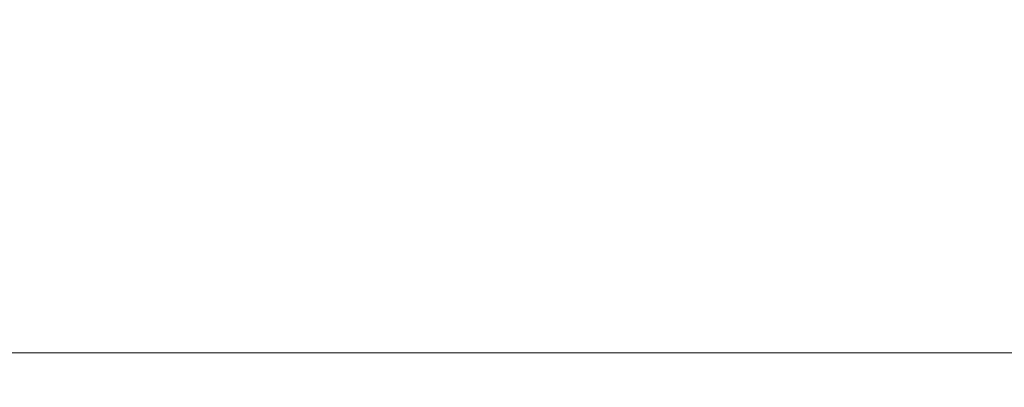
# Model space of a CAD drawing. Header units: millimetres. Extents: x 29 to 1537, y 403 to 427.
# Tile 2 of 179: x 35.84 to 47.65, y 410.9 to 415.32. Entities that reach past the tile are written whole.
import ezdxf

# ---------------------------------------------------------------- set-up
doc = ezdxf.new("R2010")
doc.units = ezdxf.units.MM
doc.header["$LTSCALE"] = 25.4
doc.layers.add('None', color=7, linetype='Continuous', lineweight=9)

msp = doc.modelspace()

# ---------------------------------------------------------------- linework, layer by layer
at = {"layer": 'None', "color": 7, "linetype": 'Continuous', "lineweight": 9}
for points, invisible_edges in [([(36.001, 414.988, 442.011), (33.203, 414.988, 446.007), (33.203, 415.648, 446.007), (36.001, 415.648, 442.011)], 15), ([(33.203, 414.988, 473.993), (36.001, 414.988, 477.989), (36.001, 415.648, 477.989), (33.203, 415.648, 473.993)], 15), ([(39.451, 414.988, 438.561), (36.001, 414.988, 442.011), (36.001, 415.648, 442.011), (39.451, 415.648, 438.561)], 15), ([(36.001, 414.988, 477.989), (39.451, 414.988, 481.439), (39.451, 415.648, 481.439), (36.001, 415.648, 477.989)], 15), ([(37.73, 415.648, 456.525), (37.426, 415.648, 460), (37.426, 414.988, 460), (37.73, 414.988, 456.525)], 15), ([(37.426, 415.648, 460), (37.73, 415.648, 463.475), (37.73, 414.988, 463.475), (37.426, 414.988, 460)], 15), ([(38.633, 415.648, 453.155), (37.73, 415.648, 456.525), (37.73, 414.988, 456.525), (38.633, 414.988, 453.155)], 15), ([(37.73, 415.648, 463.475), (38.633, 415.648, 466.845), (38.633, 414.988, 466.845), (37.73, 414.988, 463.475)], 15), ([(40.107, 415.648, 449.993), (38.633, 415.648, 453.155), (38.633, 414.988, 453.155), (40.107, 414.988, 449.993)], 15), ([(38.633, 415.648, 466.845), (40.107, 415.648, 470.007), (40.107, 414.988, 470.007), (38.633, 414.988, 466.845)], 15), ([(43.447, 414.988, 435.763), (39.451, 414.988, 438.561), (39.451, 415.648, 438.561), (43.447, 415.648, 435.763)], 15), ([(39.451, 414.988, 481.439), (43.447, 414.988, 484.237), (43.447, 415.648, 484.237), (39.451, 415.648, 481.439)], 15), ([(42.108, 415.648, 447.135), (40.107, 415.648, 449.993), (40.107, 414.988, 449.993), (42.108, 414.988, 447.135)], 15), ([(40.107, 415.648, 470.007), (42.108, 415.648, 472.865), (42.108, 414.988, 472.865), (40.107, 414.988, 470.007)], 15), ([(44.575, 415.648, 444.669), (42.108, 415.648, 447.135), (42.108, 414.988, 447.135), (44.575, 414.988, 444.669)], 15), ([(42.108, 415.648, 472.865), (44.575, 415.648, 475.331), (44.575, 414.988, 475.331), (42.108, 414.988, 472.865)], 15), ([(47.868, 414.988, 433.701), (43.447, 414.988, 435.763), (43.447, 415.648, 435.763), (47.868, 415.648, 433.701)], 15), ([(43.447, 414.988, 484.237), (47.868, 414.988, 486.299), (47.868, 415.648, 486.299), (43.447, 415.648, 484.237)], 15), ([(47.433, 415.648, 442.668), (44.575, 415.648, 444.669), (44.575, 414.988, 444.669), (47.433, 414.988, 442.668)], 15), ([(44.575, 415.648, 475.331), (47.433, 415.648, 477.332), (47.433, 414.988, 477.332), (44.575, 414.988, 475.331)], 15), ([(50.595, 415.648, 441.193), (47.433, 415.648, 442.668), (47.433, 414.988, 442.668), (50.595, 414.988, 441.193)], 15), ([(47.433, 415.648, 477.332), (50.595, 415.648, 478.807), (50.595, 414.988, 478.807), (47.433, 414.988, 477.332)], 15), ([(36.084, 414.336, 442.081), (33.297, 414.336, 446.061), (33.203, 414.988, 446.007), (36.001, 414.988, 442.011)], 15), ([(33.297, 414.336, 473.939), (36.084, 414.336, 477.919), (36.001, 414.988, 477.989), (33.203, 414.988, 473.993)], 15), ([(39.52, 414.336, 438.645), (36.084, 414.336, 442.081), (36.001, 414.988, 442.011), (39.451, 414.988, 438.561)], 15), ([(36.084, 414.336, 477.919), (39.52, 414.336, 481.355), (39.451, 414.988, 481.439), (36.001, 414.988, 477.989)], 15), ([(37.73, 414.988, 456.525), (37.426, 414.988, 460), (37.317, 414.336, 460), (37.623, 414.336, 456.506)], 15), ([(37.426, 414.988, 460), (37.73, 414.988, 463.475), (37.623, 414.336, 463.494), (37.317, 414.336, 460)], 15), ([(38.633, 414.988, 453.155), (37.73, 414.988, 456.525), (37.623, 414.336, 456.506), (38.531, 414.336, 453.118)], 15), ([(37.73, 414.988, 463.475), (38.633, 414.988, 466.845), (38.531, 414.336, 466.882), (37.623, 414.336, 463.494)], 15), ([(40.107, 414.988, 449.993), (38.633, 414.988, 453.155), (38.531, 414.336, 453.118), (40.013, 414.336, 449.939)], 15), ([(38.633, 414.988, 466.845), (40.107, 414.988, 470.007), (40.013, 414.336, 470.061), (38.531, 414.336, 466.882)], 15), ([(43.501, 414.336, 435.857), (39.52, 414.336, 438.645), (39.451, 414.988, 438.561), (43.447, 414.988, 435.763)], 15), ([(39.52, 414.336, 481.355), (43.501, 414.336, 484.143), (43.447, 414.988, 484.237), (39.451, 414.988, 481.439)], 15), ([(42.108, 414.988, 447.135), (40.107, 414.988, 449.993), (40.013, 414.336, 449.939), (42.025, 414.336, 447.066)], 15), ([(40.107, 414.988, 470.007), (42.108, 414.988, 472.865), (42.025, 414.336, 472.934), (40.013, 414.336, 470.061)], 15), ([(44.575, 414.988, 444.669), (42.108, 414.988, 447.135), (42.025, 414.336, 447.066), (44.505, 414.336, 444.585)], 15), ([(42.108, 414.988, 472.865), (44.575, 414.988, 475.331), (44.505, 414.336, 475.415), (42.025, 414.336, 472.934)], 15), ([(47.905, 414.336, 433.804), (43.501, 414.336, 435.857), (43.447, 414.988, 435.763), (47.868, 414.988, 433.701)], 15), ([(43.501, 414.336, 484.143), (47.905, 414.336, 486.196), (47.868, 414.988, 486.299), (43.447, 414.988, 484.237)], 15), ([(47.433, 414.988, 442.668), (44.575, 414.988, 444.669), (44.505, 414.336, 444.585), (47.379, 414.336, 442.573)], 15), ([(44.575, 414.988, 475.331), (47.433, 414.988, 477.332), (47.379, 414.336, 477.427), (44.505, 414.336, 475.415)], 15), ([(50.595, 414.988, 441.193), (47.433, 414.988, 442.668), (47.379, 414.336, 442.573), (50.558, 414.336, 441.091)], 15), ([(47.433, 414.988, 477.332), (50.595, 414.988, 478.807), (50.558, 414.336, 478.909), (47.379, 414.336, 477.427)], 15), ([(36.249, 413.711, 442.219), (33.483, 413.711, 446.168), (33.297, 414.336, 446.061), (36.084, 414.336, 442.081)], 15), ([(33.483, 413.711, 473.832), (36.249, 413.711, 477.781), (36.084, 414.336, 477.919), (33.297, 414.336, 473.939)], 15), ([(39.658, 413.711, 438.809), (36.249, 413.711, 442.219), (36.084, 414.336, 442.081), (39.52, 414.336, 438.645)], 15), ([(36.249, 413.711, 477.781), (39.658, 413.711, 481.191), (39.52, 414.336, 481.355), (36.084, 414.336, 477.919)], 15), ([(37.623, 414.336, 456.506), (37.317, 414.336, 460), (37.103, 413.711, 460), (37.412, 413.711, 456.469)], 15), ([(37.317, 414.336, 460), (37.623, 414.336, 463.494), (37.412, 413.711, 463.531), (37.103, 413.711, 460)], 15), ([(38.531, 414.336, 453.118), (37.623, 414.336, 456.506), (37.412, 413.711, 456.469), (38.329, 413.711, 453.044)], 15), ([(37.623, 414.336, 463.494), (38.531, 414.336, 466.882), (38.329, 413.711, 466.956), (37.412, 413.711, 463.531)], 15), ([(40.013, 414.336, 449.939), (38.531, 414.336, 453.118), (38.329, 413.711, 453.044), (39.828, 413.711, 449.832)], 15), ([(38.531, 414.336, 466.882), (40.013, 414.336, 470.061), (39.828, 413.711, 470.168), (38.329, 413.711, 466.956)], 15), ([(43.608, 413.711, 436.043), (39.658, 413.711, 438.809), (39.52, 414.336, 438.645), (43.501, 414.336, 435.857)], 15), ([(39.658, 413.711, 481.191), (43.608, 413.711, 483.957), (43.501, 414.336, 484.143), (39.52, 414.336, 481.355)], 15), ([(42.025, 414.336, 447.066), (40.013, 414.336, 449.939), (39.828, 413.711, 449.832), (41.861, 413.711, 446.928)], 15), ([(40.013, 414.336, 470.061), (42.025, 414.336, 472.934), (41.861, 413.711, 473.072), (39.828, 413.711, 470.168)], 15), ([(44.505, 414.336, 444.585), (42.025, 414.336, 447.066), (41.861, 413.711, 446.928), (44.368, 413.711, 444.421)], 15), ([(42.025, 414.336, 472.934), (44.505, 414.336, 475.415), (44.368, 413.711, 475.579), (41.861, 413.711, 473.072)], 15), ([(47.978, 413.711, 434.005), (43.608, 413.711, 436.043), (43.501, 414.336, 435.857), (47.905, 414.336, 433.804)], 15), ([(43.608, 413.711, 483.957), (47.978, 413.711, 485.995), (47.905, 414.336, 486.196), (43.501, 414.336, 484.143)], 15), ([(47.379, 414.336, 442.573), (44.505, 414.336, 444.585), (44.368, 413.711, 444.421), (47.271, 413.711, 442.388)], 15), ([(44.505, 414.336, 475.415), (47.379, 414.336, 477.427), (47.271, 413.711, 477.612), (44.368, 413.711, 475.579)], 15), ([(50.558, 414.336, 441.091), (47.379, 414.336, 442.573), (47.271, 413.711, 442.388), (50.484, 413.711, 440.89)], 15), ([(47.379, 414.336, 477.427), (50.558, 414.336, 478.909), (50.484, 413.711, 479.11), (47.271, 413.711, 477.612)], 15), ([(36.49, 413.13, 442.421), (33.755, 413.13, 446.326), (33.483, 413.711, 446.168), (36.249, 413.711, 442.219)], 15), ([(33.755, 413.13, 473.674), (36.49, 413.13, 477.579), (36.249, 413.711, 477.781), (33.483, 413.711, 473.832)], 15), ([(39.86, 413.13, 439.05), (36.49, 413.13, 442.421), (36.249, 413.711, 442.219), (39.658, 413.711, 438.809)], 15), ([(36.49, 413.13, 477.579), (39.86, 413.13, 480.95), (39.658, 413.711, 481.191), (36.249, 413.711, 477.781)], 15), ([(37.412, 413.711, 456.469), (37.103, 413.711, 460), (36.788, 413.13, 460), (37.102, 413.13, 456.414)], 15), ([(37.103, 413.711, 460), (37.412, 413.711, 463.531), (37.102, 413.13, 463.586), (36.788, 413.13, 460)], 15), ([(38.329, 413.711, 453.044), (37.412, 413.711, 456.469), (37.102, 413.13, 456.414), (38.034, 413.13, 452.937)], 15), ([(37.412, 413.711, 463.531), (38.329, 413.711, 466.956), (38.034, 413.13, 467.063), (37.102, 413.13, 463.586)], 15), ([(39.828, 413.711, 449.832), (38.329, 413.711, 453.044), (38.034, 413.13, 452.937), (39.555, 413.13, 449.674)], 15), ([(38.329, 413.711, 466.956), (39.828, 413.711, 470.168), (39.555, 413.13, 470.326), (38.034, 413.13, 467.063)], 15), ([(41.861, 413.711, 446.928), (39.828, 413.711, 449.832), (39.555, 413.13, 449.674), (41.62, 413.13, 446.726)], 15), ([(39.828, 413.711, 470.168), (41.861, 413.711, 473.072), (41.62, 413.13, 473.274), (39.555, 413.13, 470.326)], 15), ([(43.765, 413.13, 436.315), (39.86, 413.13, 439.05), (39.658, 413.711, 438.809), (43.608, 413.711, 436.043)], 15), ([(39.86, 413.13, 480.95), (43.765, 413.13, 483.685), (43.608, 413.711, 483.957), (39.658, 413.711, 481.191)], 15), ([(44.368, 413.711, 444.421), (41.861, 413.711, 446.928), (41.62, 413.13, 446.726), (44.165, 413.13, 444.18)], 15), ([(41.861, 413.711, 473.072), (44.368, 413.711, 475.579), (44.165, 413.13, 475.82), (41.62, 413.13, 473.274)], 15), ([(48.086, 413.13, 434.301), (43.765, 413.13, 436.315), (43.608, 413.711, 436.043), (47.978, 413.711, 434.005)], 15), ([(43.765, 413.13, 483.685), (48.086, 413.13, 485.699), (47.978, 413.711, 485.995), (43.608, 413.711, 483.957)], 15), ([(47.271, 413.711, 442.388), (44.368, 413.711, 444.421), (44.165, 413.13, 444.18), (47.114, 413.13, 442.115)], 15), ([(44.368, 413.711, 475.579), (47.271, 413.711, 477.612), (47.114, 413.13, 477.885), (44.165, 413.13, 475.82)], 15), ([(50.484, 413.711, 440.89), (47.271, 413.711, 442.388), (47.114, 413.13, 442.115), (50.377, 413.13, 440.594)], 15), ([(47.271, 413.711, 477.612), (50.484, 413.711, 479.11), (50.377, 413.13, 479.406), (47.114, 413.13, 477.885)], 15), ([(36.8, 412.609, 442.681), (34.107, 412.609, 446.529), (33.755, 413.13, 446.326), (36.49, 413.13, 442.421)], 15), ([(34.107, 412.609, 473.471), (36.8, 412.609, 477.319), (36.49, 413.13, 477.579), (33.755, 413.13, 473.674)], 15), ([(37.102, 413.13, 456.414), (36.788, 413.13, 460), (36.383, 412.609, 460), (36.703, 412.609, 456.343)], 15), ([(36.788, 413.13, 460), (37.102, 413.13, 463.586), (36.703, 412.609, 463.657), (36.383, 412.609, 460)], 15), ([(40.121, 412.609, 439.361), (36.8, 412.609, 442.681), (36.49, 413.13, 442.421), (39.86, 413.13, 439.05)], 15), ([(36.8, 412.609, 477.319), (40.121, 412.609, 480.639), (39.86, 413.13, 480.95), (36.49, 413.13, 477.579)], 15), ([(38.034, 413.13, 452.937), (37.102, 413.13, 456.414), (36.703, 412.609, 456.343), (37.653, 412.609, 452.798)], 15), ([(37.102, 413.13, 463.586), (38.034, 413.13, 467.063), (37.653, 412.609, 467.202), (36.703, 412.609, 463.657)], 15), ([(39.555, 413.13, 449.674), (38.034, 413.13, 452.937), (37.653, 412.609, 452.798), (39.204, 412.609, 449.471)], 15), ([(38.034, 413.13, 467.063), (39.555, 413.13, 470.326), (39.204, 412.609, 470.529), (37.653, 412.609, 467.202)], 15), ([(41.62, 413.13, 446.726), (39.555, 413.13, 449.674), (39.204, 412.609, 449.471), (41.309, 412.609, 446.465)], 15), ([(39.555, 413.13, 470.326), (41.62, 413.13, 473.274), (41.309, 412.609, 473.535), (39.204, 412.609, 470.529)], 15), ([(43.968, 412.609, 436.667), (40.121, 412.609, 439.361), (39.86, 413.13, 439.05), (43.765, 413.13, 436.315)], 15), ([(40.121, 412.609, 480.639), (43.968, 412.609, 483.333), (43.765, 413.13, 483.685), (39.86, 413.13, 480.95)], 15), ([(44.165, 413.13, 444.18), (41.62, 413.13, 446.726), (41.309, 412.609, 446.465), (43.905, 412.609, 443.869)], 15), ([(41.62, 413.13, 473.274), (44.165, 413.13, 475.82), (43.905, 412.609, 476.131), (41.309, 412.609, 473.535)], 15), ([(48.225, 412.609, 434.682), (43.968, 412.609, 436.667), (43.765, 413.13, 436.315), (48.086, 413.13, 434.301)], 15), ([(43.968, 412.609, 483.333), (48.225, 412.609, 485.318), (48.086, 413.13, 485.699), (43.765, 413.13, 483.685)], 15), ([(47.114, 413.13, 442.115), (44.165, 413.13, 444.18), (43.905, 412.609, 443.869), (46.911, 412.609, 441.764)], 15), ([(44.165, 413.13, 475.82), (47.114, 413.13, 477.885), (46.911, 412.609, 478.236), (43.905, 412.609, 476.131)], 15), ([(50.377, 413.13, 440.594), (47.114, 413.13, 442.115), (46.911, 412.609, 441.764), (50.238, 412.609, 440.213)], 15), ([(47.114, 413.13, 477.885), (50.377, 413.13, 479.406), (50.238, 412.609, 479.787), (46.911, 412.609, 478.236)], 15), ([(37.173, 412.161, 442.994), (34.528, 412.161, 446.772), (34.107, 412.609, 446.529), (36.8, 412.609, 442.681)], 15), ([(34.528, 412.161, 473.228), (37.173, 412.161, 477.006), (36.8, 412.609, 477.319), (34.107, 412.609, 473.471)], 15), ([(36.703, 412.609, 456.343), (36.383, 412.609, 460), (35.897, 412.161, 460), (36.224, 412.161, 456.259)], 15), ([(36.383, 412.609, 460), (36.703, 412.609, 463.657), (36.224, 412.161, 463.741), (35.897, 412.161, 460)], 15), ([(37.653, 412.609, 452.798), (36.703, 412.609, 456.343), (36.224, 412.161, 456.259), (37.196, 412.161, 452.632)], 15), ([(36.703, 412.609, 463.657), (37.653, 412.609, 467.202), (37.196, 412.161, 467.368), (36.224, 412.161, 463.741)], 15), ([(40.434, 412.161, 439.733), (37.173, 412.161, 442.994), (36.8, 412.609, 442.681), (40.121, 412.609, 439.361)], 15), ([(37.173, 412.161, 477.006), (40.434, 412.161, 480.267), (40.121, 412.609, 480.639), (36.8, 412.609, 477.319)], 15), ([(39.204, 412.609, 449.471), (37.653, 412.609, 452.798), (37.196, 412.161, 452.632), (38.783, 412.161, 449.228)], 15), ([(37.653, 412.609, 467.202), (39.204, 412.609, 470.529), (38.783, 412.161, 470.772), (37.196, 412.161, 467.368)], 15), ([(41.309, 412.609, 446.465), (39.204, 412.609, 449.471), (38.783, 412.161, 449.228), (40.937, 412.161, 446.152)], 15), ([(39.204, 412.609, 470.529), (41.309, 412.609, 473.535), (40.937, 412.161, 473.848), (38.783, 412.161, 470.772)], 15), ([(44.211, 412.161, 437.088), (40.434, 412.161, 439.733), (40.121, 412.609, 439.361), (43.968, 412.609, 436.667)], 15), ([(40.434, 412.161, 480.267), (44.211, 412.161, 482.912), (43.968, 412.609, 483.333), (40.121, 412.609, 480.639)], 15), ([(43.905, 412.609, 443.869), (41.309, 412.609, 446.465), (40.937, 412.161, 446.152), (43.592, 412.161, 443.497)], 15), ([(41.309, 412.609, 473.535), (43.905, 412.609, 476.131), (43.592, 412.161, 476.503), (40.937, 412.161, 473.848)], 15), ([(46.911, 412.609, 441.764), (43.905, 412.609, 443.869), (43.592, 412.161, 443.497), (46.668, 412.161, 441.343)], 15), ([(43.905, 412.609, 476.131), (46.911, 412.609, 478.236), (46.668, 412.161, 478.657), (43.592, 412.161, 476.503)], 15), ([(48.391, 412.161, 435.139), (44.211, 412.161, 437.088), (43.968, 412.609, 436.667), (48.225, 412.609, 434.682)], 15), ([(44.211, 412.161, 482.912), (48.391, 412.161, 484.861), (48.225, 412.609, 485.318), (43.968, 412.609, 483.333)], 15), ([(50.238, 412.609, 440.213), (46.911, 412.609, 441.764), (46.668, 412.161, 441.343), (50.072, 412.161, 439.756)], 15), ([(46.911, 412.609, 478.236), (50.238, 412.609, 479.787), (50.072, 412.161, 480.244), (46.668, 412.161, 478.657)], 15), ([(37.596, 411.8, 443.349), (35.006, 411.8, 447.048), (34.528, 412.161, 446.772), (37.173, 412.161, 442.994)], 15), ([(35.006, 411.8, 472.952), (37.596, 411.8, 476.651), (37.173, 412.161, 477.006), (34.528, 412.161, 473.228)], 15), ([(36.224, 412.161, 456.259), (35.897, 412.161, 460), (35.344, 411.8, 460), (35.679, 411.8, 456.163)], 15), ([(35.897, 412.161, 460), (36.224, 412.161, 463.741), (35.679, 411.8, 463.837), (35.344, 411.8, 460)], 15), ([(37.196, 412.161, 452.632), (36.224, 412.161, 456.259), (35.679, 411.8, 456.163), (36.676, 411.8, 452.443)], 15), ([(36.224, 412.161, 463.741), (37.196, 412.161, 467.368), (36.676, 411.8, 467.557), (35.679, 411.8, 463.837)], 15), ([(38.783, 412.161, 449.228), (37.196, 412.161, 452.632), (36.676, 411.8, 452.443), (38.304, 411.8, 448.952)], 15), ([(37.196, 412.161, 467.368), (38.783, 412.161, 470.772), (38.304, 411.8, 471.048), (36.676, 411.8, 467.557)], 15), ([(40.789, 411.8, 440.157), (37.596, 411.8, 443.349), (37.173, 412.161, 442.994), (40.434, 412.161, 439.733)], 15), ([(37.596, 411.8, 476.651), (40.789, 411.8, 479.843), (40.434, 412.161, 480.267), (37.173, 412.161, 477.006)], 15), ([(40.937, 412.161, 446.152), (38.783, 412.161, 449.228), (38.304, 411.8, 448.952), (40.513, 411.8, 445.797)], 15), ([(38.783, 412.161, 470.772), (40.937, 412.161, 473.848), (40.513, 411.8, 474.203), (38.304, 411.8, 471.048)], 15), ([(44.488, 411.8, 437.567), (40.789, 411.8, 440.157), (40.434, 412.161, 439.733), (44.211, 412.161, 437.088)], 15), ([(40.789, 411.8, 479.843), (44.488, 411.8, 482.433), (44.211, 412.161, 482.912), (40.434, 412.161, 480.267)], 15), ([(43.592, 412.161, 443.497), (40.937, 412.161, 446.152), (40.513, 411.8, 445.797), (43.237, 411.8, 443.073)], 15), ([(40.937, 412.161, 473.848), (43.592, 412.161, 476.503), (43.237, 411.8, 476.927), (40.513, 411.8, 474.203)], 15), ([(46.668, 412.161, 441.343), (43.592, 412.161, 443.497), (43.237, 411.8, 443.073), (46.392, 411.8, 440.864)], 15), ([(43.592, 412.161, 476.503), (46.668, 412.161, 478.657), (46.392, 411.8, 479.136), (43.237, 411.8, 476.927)], 15), ([(48.58, 411.8, 435.658), (44.488, 411.8, 437.567), (44.211, 412.161, 437.088), (48.391, 412.161, 435.139)], 15), ([(44.488, 411.8, 482.433), (48.58, 411.8, 484.342), (48.391, 412.161, 484.861), (44.211, 412.161, 482.912)], 15), ([(50.072, 412.161, 439.756), (46.668, 412.161, 441.343), (46.392, 411.8, 440.864), (49.882, 411.8, 439.236)], 15), ([(46.668, 412.161, 478.657), (50.072, 412.161, 480.244), (49.882, 411.8, 480.764), (46.392, 411.8, 479.136)], 15), ([(38.06, 411.535, 443.738), (35.53, 411.535, 447.351), (35.006, 411.8, 447.048), (37.596, 411.8, 443.349)], 15), ([(35.53, 411.535, 472.649), (38.06, 411.535, 476.262), (37.596, 411.8, 476.651), (35.006, 411.8, 472.952)], 15), ([(36.676, 411.8, 452.443), (35.679, 411.8, 456.163), (35.084, 411.535, 456.058), (36.108, 411.535, 452.236)], 15), ([(35.679, 411.8, 463.837), (36.676, 411.8, 467.557), (36.108, 411.535, 467.764), (35.084, 411.535, 463.942)], 15), ([(38.304, 411.8, 448.952), (36.676, 411.8, 452.443), (36.108, 411.535, 452.236), (37.78, 411.535, 448.649)], 15), ([(36.676, 411.8, 467.557), (38.304, 411.8, 471.048), (37.78, 411.535, 471.351), (36.108, 411.535, 467.764)], 15), ([(41.178, 411.535, 440.62), (38.06, 411.535, 443.738), (37.596, 411.8, 443.349), (40.789, 411.8, 440.157)], 15), ([(38.06, 411.535, 476.262), (41.178, 411.535, 479.38), (40.789, 411.8, 479.843), (37.596, 411.8, 476.651)], 15), ([(40.513, 411.8, 445.797), (38.304, 411.8, 448.952), (37.78, 411.535, 448.649), (40.05, 411.535, 445.408)], 15), ([(38.304, 411.8, 471.048), (40.513, 411.8, 474.203), (40.05, 411.535, 474.592), (37.78, 411.535, 471.351)], 15), ([(43.237, 411.8, 443.073), (40.513, 411.8, 445.797), (40.05, 411.535, 445.408), (42.848, 411.535, 442.61)], 15), ([(40.513, 411.8, 474.203), (43.237, 411.8, 476.927), (42.848, 411.535, 477.39), (40.05, 411.535, 474.592)], 15), ([(44.79, 411.535, 438.091), (41.178, 411.535, 440.62), (40.789, 411.8, 440.157), (44.488, 411.8, 437.567)], 15), ([(41.178, 411.535, 479.38), (44.79, 411.535, 481.909), (44.488, 411.8, 482.433), (40.789, 411.8, 479.843)], 15), ([(46.392, 411.8, 440.864), (43.237, 411.8, 443.073), (42.848, 411.535, 442.61), (46.089, 411.535, 440.34)], 15), ([(43.237, 411.8, 476.927), (46.392, 411.8, 479.136), (46.089, 411.535, 479.66), (42.848, 411.535, 477.39)], 15), ([(48.787, 411.535, 436.227), (44.79, 411.535, 438.091), (44.488, 411.8, 437.567), (48.58, 411.8, 435.658)], 15), ([(44.79, 411.535, 481.909), (48.787, 411.535, 483.773), (48.58, 411.8, 484.342), (44.488, 411.8, 482.433)], 15), ([(49.882, 411.8, 439.236), (46.392, 411.8, 440.864), (46.089, 411.535, 440.34), (49.676, 411.535, 438.668)], 15), ([(46.392, 411.8, 479.136), (49.882, 411.8, 480.764), (49.676, 411.535, 481.332), (46.089, 411.535, 479.66)], 15), ([(36.085, 411.373, 447.671), (34.269, 411.373, 451.566), (33.667, 411.535, 451.347), (35.53, 411.535, 447.351)], 15), ([(34.269, 411.373, 468.434), (36.085, 411.373, 472.329), (35.53, 411.535, 472.649), (33.667, 411.535, 468.653)], 15), ([(36.108, 411.535, 452.236), (35.084, 411.535, 456.058), (34.453, 411.373, 455.947), (35.506, 411.373, 452.017)], 15), ([(35.084, 411.535, 463.942), (36.108, 411.535, 467.764), (35.506, 411.373, 467.983), (34.453, 411.373, 464.053)], 15), ([(37.78, 411.535, 448.649), (36.108, 411.535, 452.236), (35.506, 411.373, 452.017), (37.225, 411.373, 448.329)], 15), ([(36.108, 411.535, 467.764), (37.78, 411.535, 471.351), (37.225, 411.373, 471.671), (35.506, 411.373, 467.983)], 15), ([(38.55, 411.373, 444.15), (36.085, 411.373, 447.671), (35.53, 411.535, 447.351), (38.06, 411.535, 443.738)], 15), ([(36.085, 411.373, 472.329), (38.55, 411.373, 475.85), (38.06, 411.535, 476.262), (35.53, 411.535, 472.649)], 15), ([(40.05, 411.535, 445.408), (37.78, 411.535, 448.649), (37.225, 411.373, 448.329), (39.559, 411.373, 444.996)], 15), ([(37.78, 411.535, 471.351), (40.05, 411.535, 474.592), (39.559, 411.373, 475.004), (37.225, 411.373, 471.671)], 15), ([(41.59, 411.373, 441.111), (38.55, 411.373, 444.15), (38.06, 411.535, 443.738), (41.178, 411.535, 440.62)], 15), ([(38.55, 411.373, 475.85), (41.59, 411.373, 478.889), (41.178, 411.535, 479.38), (38.06, 411.535, 476.262)], 15), ([(42.848, 411.535, 442.61), (40.05, 411.535, 445.408), (39.559, 411.373, 444.996), (42.436, 411.373, 442.119)], 15), ([(40.05, 411.535, 474.592), (42.848, 411.535, 477.39), (42.436, 411.373, 477.881), (39.559, 411.373, 475.004)], 15), ([(45.111, 411.373, 438.645), (41.59, 411.373, 441.111), (41.178, 411.535, 440.62), (44.79, 411.535, 438.091)], 15), ([(41.59, 411.373, 478.889), (45.111, 411.373, 481.355), (44.79, 411.535, 481.909), (41.178, 411.535, 479.38)], 15), ([(46.089, 411.535, 440.34), (42.848, 411.535, 442.61), (42.436, 411.373, 442.119), (45.769, 411.373, 439.786)], 15), ([(42.848, 411.535, 477.39), (46.089, 411.535, 479.66), (45.769, 411.373, 480.214), (42.436, 411.373, 477.881)], 15), ([(49.006, 411.373, 436.829), (45.111, 411.373, 438.645), (44.79, 411.535, 438.091), (48.787, 411.535, 436.227)], 15), ([(45.111, 411.373, 481.355), (49.006, 411.373, 483.171), (48.787, 411.535, 483.773), (44.79, 411.535, 481.909)], 15), ([(49.676, 411.535, 438.668), (46.089, 411.535, 440.34), (45.769, 411.373, 439.786), (49.457, 411.373, 438.066)], 15), ([(46.089, 411.535, 479.66), (49.676, 411.535, 481.332), (49.457, 411.373, 481.934), (45.769, 411.373, 480.214)], 15), ([(36.655, 411.318, 448), (34.887, 411.318, 451.792), (34.269, 411.373, 451.566), (36.085, 411.373, 447.671)], 14), ([(34.887, 411.318, 468.208), (36.655, 411.318, 472), (36.085, 411.373, 472.329), (34.269, 411.373, 468.434)], 14), ([(37.225, 411.373, 448.329), (35.506, 411.373, 452.017), (34.887, 411.318, 451.792), (36.655, 411.318, 448)], 11), ([(35.506, 411.373, 467.983), (37.225, 411.373, 471.671), (36.655, 411.318, 472), (34.887, 411.318, 468.208)], 11), ([(39.055, 411.318, 444.573), (36.655, 411.318, 448), (36.085, 411.373, 447.671), (38.55, 411.373, 444.15)], 14), ([(36.655, 411.318, 472), (39.055, 411.318, 475.427), (38.55, 411.373, 475.85), (36.085, 411.373, 472.329)], 14), ([(39.559, 411.373, 444.996), (37.225, 411.373, 448.329), (36.655, 411.318, 448), (39.055, 411.318, 444.573)], 11), ([(37.225, 411.373, 471.671), (39.559, 411.373, 475.004), (39.055, 411.318, 475.427), (36.655, 411.318, 472)], 11), ([(42.013, 411.318, 441.615), (39.055, 411.318, 444.573), (38.55, 411.373, 444.15), (41.59, 411.373, 441.111)], 14), ([(39.055, 411.318, 475.427), (42.013, 411.318, 478.385), (41.59, 411.373, 478.889), (38.55, 411.373, 475.85)], 14), ([(42.436, 411.373, 442.119), (39.559, 411.373, 444.996), (39.055, 411.318, 444.573), (42.013, 411.318, 441.615)], 11), ([(39.559, 411.373, 475.004), (42.436, 411.373, 477.881), (42.013, 411.318, 478.385), (39.055, 411.318, 475.427)], 11), ([(45.44, 411.318, 439.215), (42.013, 411.318, 441.615), (41.59, 411.373, 441.111), (45.111, 411.373, 438.645)], 14), ([(42.013, 411.318, 478.385), (45.44, 411.318, 480.785), (45.111, 411.373, 481.355), (41.59, 411.373, 478.889)], 14), ([(45.769, 411.373, 439.786), (42.436, 411.373, 442.119), (42.013, 411.318, 441.615), (45.44, 411.318, 439.215)], 11), ([(42.436, 411.373, 477.881), (45.769, 411.373, 480.214), (45.44, 411.318, 480.785), (42.013, 411.318, 478.385)], 11), ([(49.231, 411.318, 437.447), (45.44, 411.318, 439.215), (45.111, 411.373, 438.645), (49.006, 411.373, 436.829)], 14), ([(45.44, 411.318, 480.785), (49.231, 411.318, 482.553), (49.006, 411.373, 483.171), (45.111, 411.373, 481.355)], 14), ([(49.457, 411.373, 438.066), (45.769, 411.373, 439.786), (45.44, 411.318, 439.215), (49.231, 411.318, 437.447)], 11), ([(45.769, 411.373, 480.214), (49.457, 411.373, 481.934), (49.231, 411.318, 482.553), (45.44, 411.318, 480.785)], 11), ([(35.47, 411.077, 447.316), (33.602, 411.077, 451.324), (34.235, 411.257, 451.554), (36.054, 411.257, 447.653)], 15), ([(33.602, 411.077, 468.676), (35.47, 411.077, 472.684), (36.054, 411.257, 472.347), (34.235, 411.257, 468.446)], 15), ([(36.054, 411.257, 447.653), (34.235, 411.257, 451.554), (34.887, 411.318, 451.792), (36.655, 411.318, 448)], 11), ([(34.235, 411.257, 468.446), (36.054, 411.257, 472.347), (36.655, 411.318, 472), (34.887, 411.318, 468.208)], 11), ([(35.54, 411.257, 452.029), (34.488, 411.257, 455.953), (35.152, 411.077, 456.07), (36.173, 411.077, 452.259)], 15), ([(34.488, 411.257, 464.047), (35.54, 411.257, 467.971), (36.173, 411.077, 467.741), (35.152, 411.077, 463.93)], 15), ([(36.655, 411.318, 448), (34.887, 411.318, 451.792), (35.54, 411.257, 452.029), (37.257, 411.257, 448.347)], 14), ([(34.887, 411.318, 468.208), (36.655, 411.318, 472), (37.257, 411.257, 471.653), (35.54, 411.257, 467.971)], 14), ([(38.007, 411.077, 443.694), (35.47, 411.077, 447.316), (36.054, 411.257, 447.653), (38.523, 411.257, 444.127)], 15), ([(35.47, 411.077, 472.684), (38.007, 411.077, 476.306), (38.523, 411.257, 475.873), (36.054, 411.257, 472.347)], 15), ([(37.257, 411.257, 448.347), (35.54, 411.257, 452.029), (36.173, 411.077, 452.259), (37.84, 411.077, 448.684)], 15), ([(35.54, 411.257, 467.971), (37.257, 411.257, 471.653), (37.84, 411.077, 471.316), (36.173, 411.077, 467.741)], 15), ([(38.523, 411.257, 444.127), (36.054, 411.257, 447.653), (36.655, 411.318, 448), (39.055, 411.318, 444.573)], 11), ([(36.054, 411.257, 472.347), (38.523, 411.257, 475.873), (39.055, 411.318, 475.427), (36.655, 411.318, 472)], 11), ([(39.055, 411.318, 444.573), (36.655, 411.318, 448), (37.257, 411.257, 448.347), (39.587, 411.257, 445.02)], 14), ([(36.655, 411.318, 472), (39.055, 411.318, 475.427), (39.587, 411.257, 474.98), (37.257, 411.257, 471.653)], 14), ([(39.587, 411.257, 445.02), (37.257, 411.257, 448.347), (37.84, 411.077, 448.684), (40.103, 411.077, 445.452)], 15), ([(37.257, 411.257, 471.653), (39.587, 411.257, 474.98), (40.103, 411.077, 474.548), (37.84, 411.077, 471.316)], 15), ([(41.134, 411.077, 440.567), (38.007, 411.077, 443.694), (38.523, 411.257, 444.127), (41.566, 411.257, 441.083)], 15), ([(38.007, 411.077, 476.306), (41.134, 411.077, 479.433), (41.566, 411.257, 478.917), (38.523, 411.257, 475.873)], 15), ([(41.566, 411.257, 441.083), (38.523, 411.257, 444.127), (39.055, 411.318, 444.573), (42.013, 411.318, 441.615)], 11), ([(38.523, 411.257, 475.873), (41.566, 411.257, 478.917), (42.013, 411.318, 478.385), (39.055, 411.318, 475.427)], 11), ([(42.013, 411.318, 441.615), (39.055, 411.318, 444.573), (39.587, 411.257, 445.02), (42.459, 411.257, 442.147)], 14), ([(39.055, 411.318, 475.427), (42.013, 411.318, 478.385), (42.459, 411.257, 477.853), (39.587, 411.257, 474.98)], 14), ([(42.459, 411.257, 442.147), (39.587, 411.257, 445.02), (40.103, 411.077, 445.452), (42.892, 411.077, 442.663)], 15), ([(39.587, 411.257, 474.98), (42.459, 411.257, 477.853), (42.892, 411.077, 477.337), (40.103, 411.077, 474.548)], 15), ([(44.756, 411.077, 438.031), (41.134, 411.077, 440.567), (41.566, 411.257, 441.083), (45.093, 411.257, 438.614)], 15), ([(41.134, 411.077, 479.433), (44.756, 411.077, 481.969), (45.093, 411.257, 481.386), (41.566, 411.257, 478.917)], 15), ([(45.093, 411.257, 438.614), (41.566, 411.257, 441.083), (42.013, 411.318, 441.615), (45.44, 411.318, 439.215)], 11), ([(41.566, 411.257, 478.917), (45.093, 411.257, 481.386), (45.44, 411.318, 480.785), (42.013, 411.318, 478.385)], 11), ([(45.44, 411.318, 439.215), (42.013, 411.318, 441.615), (42.459, 411.257, 442.147), (45.787, 411.257, 439.817)], 14), ([(42.013, 411.318, 478.385), (45.44, 411.318, 480.785), (45.787, 411.257, 480.183), (42.459, 411.257, 477.853)], 14), ([(45.787, 411.257, 439.817), (42.459, 411.257, 442.147), (42.892, 411.077, 442.663), (46.124, 411.077, 440.4)], 15), ([(42.459, 411.257, 477.853), (45.787, 411.257, 480.183), (46.124, 411.077, 479.6), (42.892, 411.077, 477.337)], 15), ([(48.763, 411.077, 436.162), (44.756, 411.077, 438.031), (45.093, 411.257, 438.614), (48.994, 411.257, 436.795)], 15), ([(44.756, 411.077, 481.969), (48.763, 411.077, 483.838), (48.994, 411.257, 483.205), (45.093, 411.257, 481.386)], 15), ([(48.994, 411.257, 436.795), (45.093, 411.257, 438.614), (45.44, 411.318, 439.215), (49.231, 411.318, 437.447)], 11), ([(45.093, 411.257, 481.386), (48.994, 411.257, 483.205), (49.231, 411.318, 482.553), (45.44, 411.318, 480.785)], 11), ([(49.231, 411.318, 437.447), (45.44, 411.318, 439.215), (45.787, 411.257, 439.817), (49.469, 411.257, 438.1)], 14), ([(45.44, 411.318, 480.785), (49.231, 411.318, 482.553), (49.469, 411.257, 481.9), (45.787, 411.257, 480.183)], 14), ([(49.469, 411.257, 438.1), (45.787, 411.257, 439.817), (46.124, 411.077, 440.4), (49.699, 411.077, 438.733)], 15), ([(45.787, 411.257, 480.183), (49.469, 411.257, 481.9), (49.699, 411.077, 481.267), (46.124, 411.077, 479.6)], 15), ([(37.523, 410.782, 443.288), (34.923, 410.782, 447), (35.47, 411.077, 447.316), (38.007, 411.077, 443.694)], 15), ([(34.923, 410.782, 473), (37.523, 410.782, 476.712), (38.007, 411.077, 476.306), (35.47, 411.077, 472.684)], 15), ([(36.173, 411.077, 452.259), (35.152, 411.077, 456.07), (35.774, 410.782, 456.18), (36.767, 410.782, 452.476)], 15), ([(35.152, 411.077, 463.93), (36.173, 411.077, 467.741), (36.767, 410.782, 467.524), (35.774, 410.782, 463.82)], 15), ([(37.84, 411.077, 448.684), (36.173, 411.077, 452.259), (36.767, 410.782, 452.476), (38.387, 410.782, 449)], 15), ([(36.173, 411.077, 467.741), (37.84, 411.077, 471.316), (38.387, 410.782, 471), (36.767, 410.782, 467.524)], 15), ([(40.727, 410.782, 440.083), (37.523, 410.782, 443.288), (38.007, 411.077, 443.694), (41.134, 411.077, 440.567)], 15), ([(37.523, 410.782, 476.712), (40.727, 410.782, 479.917), (41.134, 411.077, 479.433), (38.007, 411.077, 476.306)], 15), ([(40.103, 411.077, 445.452), (37.84, 411.077, 448.684), (38.387, 410.782, 449), (40.587, 410.782, 445.859)], 15), ([(37.84, 411.077, 471.316), (40.103, 411.077, 474.548), (40.587, 410.782, 474.141), (38.387, 410.782, 471)], 15), ([(42.892, 411.077, 442.663), (40.103, 411.077, 445.452), (40.587, 410.782, 445.859), (43.299, 410.782, 443.147)], 15), ([(40.103, 411.077, 474.548), (42.892, 411.077, 477.337), (43.299, 410.782, 476.853), (40.587, 410.782, 474.141)], 15), ([(44.44, 410.782, 437.483), (40.727, 410.782, 440.083), (41.134, 411.077, 440.567), (44.756, 411.077, 438.031)], 15), ([(40.727, 410.782, 479.917), (44.44, 410.782, 482.517), (44.756, 411.077, 481.969), (41.134, 411.077, 479.433)], 15), ([(46.124, 411.077, 440.4), (42.892, 411.077, 442.663), (43.299, 410.782, 443.147), (46.44, 410.782, 440.947)], 15), ([(42.892, 411.077, 477.337), (46.124, 411.077, 479.6), (46.44, 410.782, 479.053), (43.299, 410.782, 476.853)], 15), ([(48.547, 410.782, 435.568), (44.44, 410.782, 437.483), (44.756, 411.077, 438.031), (48.763, 411.077, 436.162)], 15), ([(44.44, 410.782, 482.517), (48.547, 410.782, 484.432), (48.763, 411.077, 483.838), (44.756, 411.077, 481.969)], 15), ([(49.699, 411.077, 438.733), (46.124, 411.077, 440.4), (46.44, 410.782, 440.947), (49.915, 410.782, 439.327)], 15), ([(46.124, 411.077, 479.6), (49.699, 411.077, 481.267), (49.915, 410.782, 480.673), (46.44, 410.782, 479.053)], 15)]:
    msp.add_3dface(points, dxfattribs=dict(at, invisible_edges=invisible_edges))

doc.saveas('drawing.dxf')
